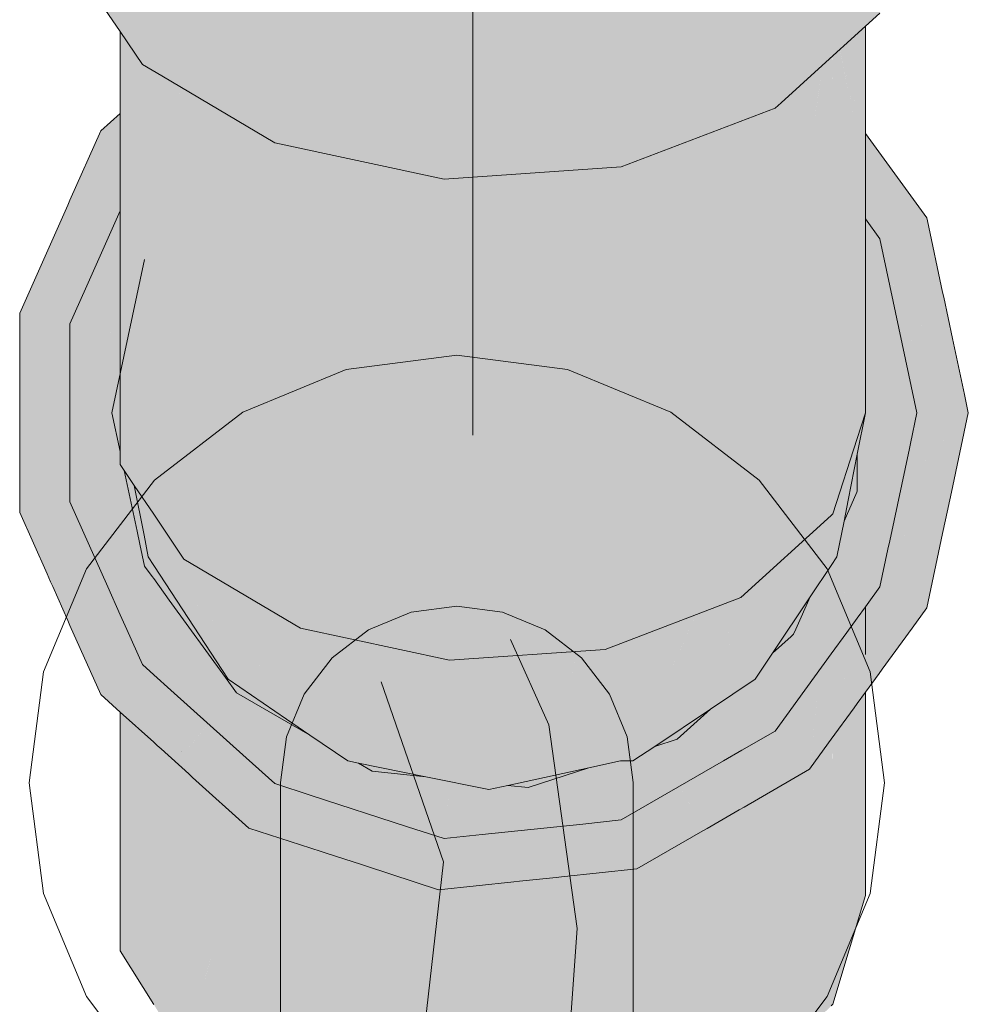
# Model space of a CAD drawing. Header units: millimetres. Extents: x 321 to 585, y -277 to 9.
# Tile 239 of 256: x 475.707 to 475.928, y -193.739 to -193.509. Entities that reach past the tile are written whole.
import ezdxf

# ---------------------------------------------------------------- set-up
doc = ezdxf.new("R2010")
doc.units = ezdxf.units.MM
doc.header["$MEASUREMENT"] = 0
for name, color, linetype, lineweight in [('IFC-Elemento terminal-Contorno', 253, 'Continuous', 5), ('Nível 1', 7, 'Continuous', 0), ('TQ-Condutos', 3, 'Continuous', 25), ('TQ-Conexões', 9, 'Continuous', 18)]:
    doc.layers.add(name, color=color, linetype=linetype, lineweight=lineweight)

msp = doc.modelspace()

# ---------------------------------------------------------------- hatches: boundary and pattern name
at = {"layer": 'TQ-Condutos', "linetype": 'Continuous'}
for points in [[(475.88641, -193.68722), (475.88622, -193.69137), (475.88941, -193.68698)], [(475.74724, -193.75398), (475.74855, -193.71826), (475.7443, -193.70873)]]:
    msp.add_hatch(color=73, dxfattribs=at).paths.add_polyline_path(points)
at = {"layer": 'TQ-Conexões', "linetype": 'Continuous'}
for points in [[(475.71851, -193.49471), (475.73025, -193.51211), (475.73543, -193.51979), (475.74, -193.5225), (475.76633, -193.53814), (475.80588, -193.54662), (475.80588, -193.4632), (475.80588, -193.45259), (475.80588, -193.45224), (475.80462, -193.45232), (475.79864, -193.45274), (475.80462, -193.45232), (475.79727, -193.45075), (475.79651, -193.45289), (475.78677, -193.4804), (475.79727, -193.45075), (475.80588, -193.45224), (475.80588, -193.54662), (475.84723, -193.54375), (475.84723, -193.44938), (475.83835, -193.44999), (475.84723, -193.44938), (475.84723, -193.45054), (475.84723, -193.54375), (475.87309, -193.44759), (475.85094, -193.44912), (475.87309, -193.44759), (475.87516, -193.43989), (475.84723, -193.42356), (475.80588, -193.42643), (475.84723, -193.42356), (475.87516, -193.43989), (475.86419, -193.48067), (475.86027, -193.49526), (475.88064, -193.52329), (475.86027, -193.49526), (475.84723, -193.54375), (475.88324, -193.53004), (475.88324, -193.52688), (475.88324, -193.53004), (475.88463, -193.52878), (475.88368, -193.52748), (475.88463, -193.52878), (475.89337, -193.52084), (475.90277, -193.4233), (475.90133, -193.42461), (475.88645, -193.51132), (475.90036, -193.43029), (475.90133, -193.42461), (475.89127, -193.43375), (475.88408, -193.43649), (475.8842, -193.44017), (475.88408, -193.43649), (475.88324, -193.43681), (475.88324, -193.44105), (475.88324, -193.50689), (475.88324, -193.43681), (475.88324, -193.41914), (475.88074, -193.41914), (475.85881, -193.41914), (475.84506, -193.41914), (475.80704, -193.41914), (475.77197, -193.41914), (475.76747, -193.41914), (475.76673, -193.41914), (475.77555, -193.44609), (475.76673, -193.41914), (475.76633, -193.41914), (475.76596, -193.41914), (475.74629, -193.41914), (475.75901, -193.44205), (475.76633, -193.44412), (475.76633, -193.4988), (475.75901, -193.44205), (475.73543, -193.42803), (475.73415, -193.42728), (475.73085, -193.42531), (475.73025, -193.42868)], [(475.9129, -193.41914), (475.90768, -193.41914), (475.90736, -193.41914), (475.90681, -193.41964), (475.90433, -193.42189), (475.90397, -193.42222), (475.90277, -193.4233), (475.89337, -193.52084), (475.90433, -193.51088), (475.90768, -193.50783), (475.91633, -193.48098), (475.91633, -193.41914), (475.91346, -193.41914)], [(475.90433, -193.60119), (475.90433, -193.55589), (475.90433, -193.54473), (475.90433, -193.53592), (475.90433, -193.51088), (475.90417, -193.51102), (475.90315, -193.51195), (475.90271, -193.51235), (475.90241, -193.53327), (475.90241, -193.53568), (475.90241, -193.53327), (475.90271, -193.51235), (475.90267, -193.51239), (475.90241, -193.51823), (475.90168, -193.53228), (475.90241, -193.53872), (475.90168, -193.53228), (475.90241, -193.51823), (475.90267, -193.51239), (475.90255, -193.5125), (475.90241, -193.51735), (475.90163, -193.53202), (475.90162, -193.53219), (475.90241, -193.53906), (475.90162, -193.53219), (475.90241, -193.55219), (475.90245, -193.55331), (475.90241, -193.55219), (475.90241, -193.55325), (475.90241, -193.57495), (475.90241, -193.55325), (475.90241, -193.55219), (475.90162, -193.53219), (475.90064, -193.55081), (475.90162, -193.53219), (475.90139, -193.53091), (475.89829, -193.51637), (475.89672, -193.51779), (475.89672, -193.52545), (475.89672, -193.5178), (475.89668, -193.51783), (475.89653, -193.51797), (475.89665, -193.52536), (475.89672, -193.54543), (475.89665, -193.52536), (475.89667, -193.54535), (475.89672, -193.62481), (475.90241, -193.60716)], [(475.73025, -193.61326), (475.73119, -193.61465), (475.73355, -193.61816), (475.73186, -193.60947), (475.73355, -193.61816), (475.73808, -193.62487), (475.74449, -193.52513), (475.74351, -193.52973), (475.74448, -193.52517), (475.7438, -193.52476), (475.74368, -193.52469), (475.74144, -193.5395), (475.73808, -193.56165), (475.73128, -193.60648), (475.74144, -193.5395), (475.74278, -193.53068), (475.74368, -193.52469), (475.74339, -193.52452), (475.74149, -193.52878), (475.74339, -193.52452), (475.7427, -193.52411), (475.74132, -193.52329), (475.74, -193.5225), (475.73956, -193.52592), (475.74, -193.5225), (475.73816, -193.52141), (475.73829, -193.52403), (475.73816, -193.52141), (475.73785, -193.52122), (475.73692, -193.52067), (475.73692, -193.522), (475.73692, -193.52067), (475.73642, -193.52038), (475.73543, -193.51979), (475.7363, -193.52108), (475.73543, -193.51979), (475.73375, -193.5173), (475.73323, -193.51848), (475.73375, -193.5173), (475.73025, -193.51211), (475.73025, -193.51671), (475.73025, -193.52517), (475.73025, -193.53127), (475.73025, -193.55403), (475.73043, -193.59132), (475.73025, -193.55403), (475.73025, -193.59214), (475.73048, -193.60235), (475.73025, -193.59214), (475.73039, -193.60188), (475.73025, -193.59214), (475.73025, -193.60119), (475.73025, -193.61024), (475.73025, -193.61326), (475.73052, -193.6115)], [(475.90162, -193.53219), (475.90234, -193.51269), (475.90195, -193.51304), (475.89874, -193.51596)], [(475.90234, -193.51269), (475.90162, -193.53219), (475.90241, -193.51735), (475.90241, -193.51263)], [(475.90241, -193.51735), (475.90255, -193.5125), (475.90241, -193.51263)], [(475.89659, -193.54524), (475.89665, -193.52536), (475.89652, -193.51797), (475.89633, -193.51815), (475.89436, -193.51993), (475.89633, -193.52491), (475.89436, -193.51993), (475.89428, -193.52001), (475.89337, -193.52084), (475.88939, -193.52445), (475.88624, -193.52731), (475.88463, -193.52878), (475.88324, -193.53004), (475.88504, -193.52935), (475.88609, -193.52896), (475.88689, -193.52865), (475.88987, -193.52752), (475.88689, -193.52865), (475.88609, -193.52896), (475.88504, -193.52935), (475.88324, -193.53004), (475.87853, -193.53183), (475.87774, -193.53213), (475.87845, -193.53439), (475.88593, -193.53058), (475.87845, -193.53439), (475.87774, -193.53213), (475.87521, -193.5331), (475.87521, -193.53733), (475.87521, -193.64436), (475.89154, -193.53829), (475.8934, -193.52617), (475.89408, -193.52181), (475.89633, -193.54489), (475.89408, -193.52181), (475.89452, -193.5424), (475.89408, -193.52181), (475.89154, -193.53829), (475.87521, -193.64436), (475.89633, -193.62516), (475.89672, -193.62481), (475.89667, -193.54535), (475.89665, -193.52536)], [(475.90139, -193.53091), (475.89874, -193.51596), (475.8983, -193.51636)], [(475.74449, -193.52513), (475.73808, -193.62487), (475.74514, -193.63533)], [(475.74514, -193.63533), (475.74474, -193.52532), (475.74449, -193.52517)], [(475.74514, -193.63533), (475.74496, -193.52545), (475.74474, -193.52532)], [(475.74514, -193.63533), (475.74514, -193.52555), (475.74496, -193.52545)], [(475.74514, -193.5336), (475.74514, -193.63533), (475.76997, -193.54031), (475.77031, -193.539), (475.76731, -193.53835), (475.76633, -193.53814), (475.74514, -193.52555)], [(475.72572, -193.53535), (475.73025, -193.53864), (475.73025, -193.53127)], [(475.87285, -193.53399), (475.84352, -193.65643), (475.87521, -193.64436), (475.87521, -193.5331)], [(475.87091, -193.54211), (475.87285, -193.53399), (475.84723, -193.54375), (475.84352, -193.54401), (475.84352, -193.54516), (475.84352, -193.65643)], [(475.7364, -193.66084), (475.73543, -193.65996), (475.73225, -193.65203), (475.7315, -193.65642), (475.73215, -193.6526), (475.73178, -193.65176), (475.73073, -193.65116), (475.7306, -193.65108), (475.73073, -193.65116), (475.73178, -193.65176), (475.73036, -193.64857), (475.73025, -193.64834), (475.73025, -193.64898), (475.73025, -193.65088), (475.73025, -193.64898), (475.73025, -193.64834), (475.72926, -193.6461), (475.72983, -193.65064), (475.73025, -193.6553), (475.72983, -193.65064), (475.72926, -193.6461), (475.72799, -193.64325), (475.7291, -193.65022), (475.72896, -193.65413), (475.73025, -193.66372), (475.72896, -193.65413), (475.7291, -193.65022), (475.72858, -193.64991), (475.7291, -193.65022), (475.72799, -193.64325), (475.72736, -193.64185), (475.72719, -193.64181), (475.72736, -193.64185), (475.72217, -193.63018), (475.72178, -193.63199), (475.72482, -193.6413), (475.72178, -193.63199), (475.72217, -193.63018), (475.71852, -193.62198), (475.71819, -193.61933), (475.71703, -193.61864), (475.71819, -193.61933), (475.7172, -193.61118), (475.71851, -193.60951), (475.71851, -193.60681), (475.71851, -193.60369), (475.7167, -193.6105), (475.71497, -193.61402), (475.71316, -193.61634), (475.71497, -193.61402), (475.7167, -193.6105), (475.71635, -193.61001), (475.7167, -193.6105), (475.71851, -193.60369), (475.71851, -193.59585), (475.71713, -193.5938), (475.71556, -193.60892), (475.71713, -193.5938), (475.71851, -193.59585), (475.71851, -193.58041), (475.71667, -193.59312), (475.71851, -193.58041), (475.72416, -193.58161), (475.73025, -193.56793), (475.73025, -193.53864), (475.72572, -193.53535), (475.72083, -193.56592), (475.71851, -193.55503), (475.72083, -193.56592), (475.72572, -193.53535), (475.71851, -193.55154), (475.71801, -193.55267), (475.70678, -193.57791), (475.70694, -193.57869), (475.70701, -193.57879), (475.70694, -193.57869), (475.71457, -193.60756), (475.70694, -193.57869), (475.71245, -193.60465), (475.71396, -193.61175), (475.71245, -193.60465), (475.71092, -193.59744), (475.70952, -193.6006), (475.71092, -193.59744), (475.70694, -193.57869), (475.70678, -193.57791), (475.70678, -193.57845), (475.70678, -193.59561), (475.70818, -193.59876), (475.70926, -193.60118), (475.70818, -193.59876), (475.70678, -193.59561), (475.70678, -193.59683), (475.70678, -193.60675), (475.71182, -193.61554), (475.70678, -193.60675), (475.70678, -193.61255), (475.70678, -193.62447), (475.72159, -193.63289), (475.70678, -193.62447), (475.71316, -193.6388), (475.71792, -193.63982), (475.71932, -193.64012), (475.72002, -193.64027), (475.72391, -193.6411), (475.72457, -193.64125), (475.72391, -193.6411), (475.72002, -193.64027), (475.71932, -193.64012), (475.71792, -193.63982), (475.7199, -193.64084), (475.72596, -193.6484), (475.72285, -193.6466), (475.72711, -193.65247), (475.72742, -193.64924), (475.72711, -193.65247), (475.72285, -193.6466), (475.72596, -193.6484), (475.7199, -193.64084), (475.71792, -193.63982), (475.71962, -193.64216), (475.71913, -193.64446), (475.71909, -193.64466), (475.71899, -193.64515), (475.71909, -193.64466), (475.71913, -193.64446), (475.71962, -193.64216), (475.71851, -193.64064), (475.71851, -193.6441), (475.71851, -193.64473), (475.71851, -193.6441), (475.71657, -193.64298), (475.71851, -193.6441), (475.71851, -193.64064), (475.71792, -193.63982), (475.71316, -193.6388), (475.71398, -193.64064), (475.71448, -193.64177), (475.71802, -193.64972), (475.71851, -193.64738), (475.71802, -193.64972), (475.71851, -193.65083), (475.72572, -193.66701), (475.73025, -193.67109)], [(475.90768, -193.56051), (475.91865, -193.55563), (475.90433, -193.53592), (475.90433, -193.54786), (475.90433, -193.55181), (475.90433, -193.55589)], [(475.77031, -193.539), (475.74514, -193.63533), (475.77233, -193.65148), (475.77233, -193.53943)], [(475.80478, -193.54639), (475.77233, -193.53943), (475.77233, -193.65148), (475.80713, -193.65895)], [(475.84117, -193.54417), (475.80713, -193.54653), (475.80713, -193.65895), (475.84352, -193.65643), (475.84352, -193.54401)], [(475.80478, -193.5467), (475.80713, -193.65895), (475.80713, -193.54689), (475.80713, -193.54653), (475.80588, -193.54662), (475.80478, -193.54639)], [(475.74847, -193.65423), (475.74669, -193.65178), (475.74269, -193.65469), (475.7401, -193.65657), (475.74087, -193.66017), (475.74403, -193.65561), (475.74449, -193.65592), (475.74403, -193.65561), (475.74243, -193.65791), (475.74319, -193.65835), (475.74546, -193.65658), (475.74319, -193.65835), (475.74243, -193.65791), (475.74087, -193.66017), (475.7401, -193.65657), (475.73845, -193.64422), (475.73808, -193.64141), (475.73808, -193.64414), (475.73808, -193.64141), (475.73861, -193.64426), (475.73856, -193.64389), (475.73863, -193.64426), (475.73976, -193.65006), (475.73856, -193.64389), (475.7401, -193.65657), (475.74091, -193.65598), (475.73947, -193.64444), (475.73881, -193.6443), (475.73947, -193.64444), (475.74091, -193.65598), (475.74669, -193.65178), (475.73964, -193.64448), (475.74669, -193.65178), (475.74171, -193.64492), (475.73932, -193.64164), (475.73808, -193.63992), (475.73768, -193.63938), (475.7368, -193.63816), (475.73666, -193.64038), (475.73699, -193.64391), (475.73743, -193.644), (475.73808, -193.64706), (475.73765, -193.64405), (475.73808, -193.64706), (475.73793, -193.64411), (475.73808, -193.64706), (475.73808, -193.65804), (475.73808, -193.6554), (475.73808, -193.64706), (475.73743, -193.644), (475.73699, -193.64391), (475.73666, -193.64038), (475.73694, -193.6439), (475.73786, -193.65527), (475.73694, -193.6439), (475.73666, -193.64038), (475.73645, -193.64379), (475.73666, -193.64038), (475.7368, -193.63816), (475.73594, -193.63697), (475.73485, -193.63187), (475.7347, -193.63163), (475.73479, -193.6354), (475.73523, -193.64353), (475.7358, -193.65408), (475.73523, -193.64353), (475.73479, -193.6354), (475.735, -193.64348), (475.73479, -193.6354), (475.7347, -193.63163), (475.73468, -193.63107), (475.73421, -193.62884), (475.73404, -193.62874), (475.73458, -193.63146), (475.73404, -193.62874), (475.73421, -193.62884), (475.73213, -193.61908), (475.7332, -193.62824), (475.73213, -193.61908), (475.73163, -193.62694), (475.73177, -193.62739), (475.73202, -193.62754), (475.73177, -193.62739), (475.73336, -193.62959), (475.73389, -193.63416), (475.73444, -193.64336), (475.73454, -193.64338), (475.73444, -193.64336), (475.73527, -193.65378), (475.73444, -193.64336), (475.73389, -193.63416), (475.73336, -193.62959), (475.73177, -193.62739), (475.73163, -193.62694), (475.7316, -193.62729), (475.73163, -193.62694), (475.73213, -193.61908), (475.73126, -193.61498), (475.73119, -193.61465), (475.73025, -193.61326), (475.73025, -193.61024), (475.72863, -193.60262), (475.72621, -193.60726), (475.72715, -193.60866), (475.72956, -193.61223), (475.72715, -193.60866), (475.72621, -193.60726), (475.72417, -193.62077), (475.73025, -193.61948), (475.73089, -193.62581), (475.73025, -193.61948), (475.72718, -193.62013), (475.73025, -193.62483), (475.731, -193.62694), (475.73025, -193.62483), (475.72718, -193.62013), (475.72417, -193.62077), (475.72912, -193.62582), (475.73025, -193.62649), (475.73061, -193.62671), (475.73025, -193.62649), (475.72912, -193.62582), (475.72417, -193.62077), (475.72621, -193.60726), (475.72761, -193.60458), (475.72863, -193.60262), (475.72833, -193.60119), (475.72901, -193.59796), (475.72933, -193.59647), (475.73025, -193.59214), (475.73025, -193.58289), (475.7292, -193.59576), (475.73025, -193.58289), (475.72809, -193.59008), (475.73025, -193.58289), (475.72654, -193.5821), (475.72685, -193.59423), (475.72582, -193.60669), (475.72685, -193.59423), (475.72654, -193.5821), (475.72416, -193.58159), (475.72394, -193.6039), (475.72431, -193.60444), (475.72394, -193.6039), (475.72125, -193.61675), (475.72394, -193.6039), (475.72416, -193.58159), (475.73025, -193.58289), (475.73025, -193.56791), (475.73025, -193.56041), (475.73025, -193.55403), (475.72216, -193.57219), (475.71851, -193.58039), (475.72154, -193.60034), (475.72202, -193.60106), (475.72154, -193.60034), (475.72042, -193.61562), (475.72154, -193.60034), (475.71851, -193.58039), (475.71851, -193.59585), (475.71902, -193.5966), (475.71851, -193.59585), (475.71957, -193.61444), (475.71914, -193.61989), (475.71949, -193.6201), (475.71914, -193.61989), (475.71957, -193.61444), (475.71851, -193.59585), (475.71851, -193.61299), (475.71851, -193.61952), (475.71851, -193.62197), (475.71883, -193.61971), (475.71851, -193.62197), (475.72156, -193.62133), (475.7247, -193.6232), (475.72686, -193.62448), (475.7247, -193.6232), (475.73025, -193.62915), (475.7247, -193.6232), (475.72156, -193.62133), (475.72889, -193.64217), (475.73025, -193.64247), (475.72889, -193.64217), (475.72156, -193.62133), (475.71851, -193.62197), (475.72822, -193.64203), (475.71851, -193.62197), (475.72736, -193.64185), (475.73025, -193.64834), (475.73062, -193.64255), (475.73138, -193.63071), (475.73062, -193.64255), (475.73168, -193.64277), (475.73062, -193.64255), (475.73025, -193.64834), (475.73505, -193.65365), (475.73025, -193.64834), (475.73178, -193.65176), (475.73543, -193.65996), (475.73808, -193.66235), (475.7421, -193.66597), (475.74551, -193.65969), (475.7421, -193.66597), (475.75966, -193.68178), (475.76633, -193.68779), (475.76237, -193.68207), (475.76633, -193.68779), (475.76349, -193.68219), (475.74779, -193.66101), (475.74672, -193.65745), (475.74779, -193.66101), (475.76349, -193.68219), (475.75479, -193.66505), (475.76633, -193.68779), (475.7687, -193.68368), (475.76363, -193.67592), (475.7687, -193.68368), (475.76922, -193.68279), (475.75829, -193.66775), (475.76922, -193.68279), (475.77329, -193.67574), (475.75758, -193.66666), (475.75744, -193.66658), (475.75317, -193.66185), (475.74961, -193.65942), (475.74806, -193.65836), (475.74961, -193.65942), (475.75317, -193.66185), (475.75744, -193.66658), (475.75483, -193.66299), (475.75122, -193.65801)], [(475.89742, -193.6359), (475.89777, -193.63577), (475.90241, -193.634), (475.90241, -193.62599), (475.90241, -193.62772), (475.90397, -193.62538), (475.90433, -193.63327), (475.90508, -193.63298), (475.90543, -193.63679), (475.90513, -193.63296), (475.90433, -193.62484), (475.90513, -193.63296), (475.90679, -193.63233), (475.90449, -193.6246), (475.90679, -193.63233), (475.90987, -193.63115), (475.90997, -193.63112), (475.91312, -193.61168), (475.90433, -193.62256), (475.91312, -193.61168), (475.90997, -193.63112), (475.91456, -193.60952), (475.91481, -193.60837), (475.91387, -193.60922), (475.90969, -193.61302), (475.90433, -193.61789), (475.90969, -193.61302), (475.91387, -193.60922), (475.91481, -193.60837), (475.91633, -193.60119), (475.91447, -193.59241), (475.91056, -193.60119), (475.90433, -193.61517), (475.90365, -193.61851), (475.90433, -193.61517), (475.91056, -193.60119), (475.91447, -193.59241), (475.90768, -193.56051), (475.90433, -193.55589), (475.90433, -193.562), (475.90433, -193.57253), (475.90433, -193.60119), (475.90241, -193.60976), (475.90241, -193.61949), (475.90232, -193.61972), (475.90241, -193.61964), (475.90232, -193.61972), (475.90241, -193.62464), (475.90232, -193.61972), (475.89892, -193.6284), (475.89785, -193.63376), (475.89775, -193.63428), (475.89668, -193.63618), (475.89633, -193.6368), (475.89717, -193.63718), (475.90241, -193.63951), (475.89633, -193.6368), (475.89009, -193.64715), (475.88752, -193.65291), (475.88731, -193.65339), (475.88745, -193.65338), (475.88731, -193.65339), (475.88752, -193.65291), (475.88708, -193.65341), (475.88752, -193.65291), (475.88696, -193.65342), (475.88263, -193.65732), (475.87936, -193.66221), (475.87855, -193.66342), (475.88466, -193.65934), (475.87855, -193.66342), (475.87524, -193.66563), (475.87672, -193.66617), (475.88094, -193.66769), (475.88676, -193.65793), (475.88956, -193.65324), (475.88676, -193.65793), (475.88094, -193.66769), (475.88535, -193.66927), (475.88989, -193.65584), (475.89109, -193.65504), (475.8908, -193.65315), (475.89109, -193.65504), (475.89147, -193.65311), (475.89236, -193.64856), (475.89109, -193.65504), (475.89429, -193.6529), (475.89109, -193.65504), (475.88989, -193.65584), (475.88535, -193.66927), (475.87672, -193.66617), (475.87646, -193.66655), (475.87672, -193.66617), (475.87524, -193.66563), (475.87468, -193.666), (475.87591, -193.66737), (475.87938, -193.67121), (475.88324, -193.67551), (475.88852, -193.66824), (475.89633, -193.65749), (475.89633, -193.65154), (475.89633, -193.65277), (475.89633, -193.65749), (475.89817, -193.65264), (475.89633, -193.65749), (475.89994, -193.65252), (475.89861, -193.65261), (475.89994, -193.65252), (475.90037, -193.64884), (475.89935, -193.64951), (475.90037, -193.64884), (475.90241, -193.64147), (475.89633, -193.64498), (475.90433, -193.64036), (475.90241, -193.64147), (475.90037, -193.64884), (475.90241, -193.64448), (475.90037, -193.64884), (475.90241, -193.64748), (475.90283, -193.64719), (475.90433, -193.64619), (475.90283, -193.64719), (475.90241, -193.64748), (475.90037, -193.64884), (475.89994, -193.65252), (475.90241, -193.64912), (475.90433, -193.64647), (475.90473, -193.64592), (475.90768, -193.64186), (475.90955, -193.63307), (475.90997, -193.63112), (475.90987, -193.63115), (475.90679, -193.63233), (475.90513, -193.63296), (475.90543, -193.63679), (475.90508, -193.63298), (475.90433, -193.63327), (475.90433, -193.63777), (475.89722, -193.63691), (475.90241, -193.63754), (475.90433, -193.63777), (475.90433, -193.63327), (475.90397, -193.62538), (475.9042, -193.63332), (475.90397, -193.62538), (475.90288, -193.63382), (475.90397, -193.62538), (475.90241, -193.62772), (475.90241, -193.634), (475.89777, -193.63577)], [(475.91865, -193.55563), (475.91288, -193.55819), (475.90768, -193.56051), (475.91141, -193.56563), (475.90768, -193.56051), (475.90433, -193.58486), (475.9098, -193.57368), (475.9128, -193.56755), (475.91028, -193.57271), (475.91084, -193.57535), (475.91149, -193.57841), (475.91156, -193.57875), (475.91333, -193.58708), (475.91422, -193.5705), (475.91427, -193.56957), (475.91422, -193.5705), (475.91444, -193.56981), (475.91869, -193.5566), (475.91444, -193.56981), (475.91422, -193.5705), (475.91333, -193.58708), (475.91972, -193.57707), (475.90433, -193.60119), (475.91056, -193.60119), (475.91899, -193.58225), (475.9207, -193.57842), (475.91899, -193.58225), (475.91056, -193.60119), (475.91633, -193.60119), (475.9227, -193.60119), (475.92704, -193.59725), (475.92107, -193.57892), (475.92161, -193.57637), (475.92107, -193.57892), (475.92704, -193.59725), (475.9227, -193.60119), (475.92013, -193.60119), (475.91633, -193.60119), (475.91481, -193.60837), (475.91615, -193.60715), (475.91481, -193.60837), (475.91456, -193.60952), (475.91261, -193.61869), (475.92833, -193.60119), (475.92742, -193.5969), (475.92464, -193.58384), (475.92259, -193.57418), (475.92233, -193.57297), (475.91879, -193.55631)], [(475.72833, -193.60119), (475.73025, -193.61024), (475.73025, -193.60119), (475.73594, -193.56539), (475.72933, -193.59647)], [(475.87855, -193.66342), (475.88263, -193.65732), (475.89142, -193.64416), (475.89348, -193.63954), (475.89142, -193.64416), (475.89633, -193.63681), (475.89763, -193.63486), (475.89633, -193.63486), (475.89362, -193.63922), (475.89633, -193.63486), (475.89763, -193.63486), (475.8993, -193.62646), (475.89893, -193.6228), (475.8978, -193.62383), (475.89893, -193.6228), (475.8993, -193.62646), (475.89986, -193.62196), (475.90122, -193.61084), (475.89855, -193.61912), (475.89731, -193.62298), (475.89734, -193.62424), (475.89751, -193.63048), (475.89734, -193.62424), (475.89731, -193.62298), (475.89672, -193.62481), (475.89645, -193.62506), (475.89644, -193.62569), (475.89643, -193.62507), (475.89635, -193.62515), (475.89635, -193.62597), (475.89635, -193.63309), (475.89635, -193.62597), (475.89633, -193.62516), (475.89633, -193.60334), (475.89633, -193.60119), (475.89158, -193.62948), (475.89633, -193.62602), (475.89158, -193.62948), (475.89633, -193.60119), (475.87521, -193.60119), (475.87073, -193.63486), (475.87521, -193.64436), (475.88566, -193.63486), (475.88915, -193.63169), (475.88566, -193.63486), (475.87521, -193.64436), (475.87166, -193.64571), (475.87181, -193.64745), (475.87803, -193.64328), (475.87181, -193.64745), (475.87318, -193.66342), (475.88772, -193.63959), (475.8906, -193.63486), (475.89151, -193.62954), (475.8906, -193.63486), (475.89379, -193.6339), (475.89633, -193.63313), (475.89379, -193.6339), (475.8906, -193.63486), (475.89348, -193.63486), (475.89556, -193.63486), (475.8906, -193.63486), (475.882, -193.65789), (475.8906, -193.63486), (475.87318, -193.66342), (475.88021, -193.6595), (475.87318, -193.66342), (475.87166, -193.64571), (475.87073, -193.63486), (475.84145, -193.63486), (475.8647, -193.64836), (475.85797, -193.66342), (475.86165, -193.65517), (475.85352, -193.65573), (475.86165, -193.65517), (475.8647, -193.64836), (475.85205, -193.65318), (475.84352, -193.65643), (475.83691, -193.65688), (475.83645, -193.65912), (475.83556, -193.66342), (475.83691, -193.65688), (475.8297, -193.65738), (475.8095, -193.65878), (475.80982, -193.66342), (475.80356, -193.65818), (475.78192, -193.65354), (475.78522, -193.66342), (475.76661, -193.64809), (475.77486, -193.65203), (475.77233, -193.65148), (475.76661, -193.64809), (475.77017, -193.65102), (475.78522, -193.66342), (475.78344, -193.65808), (475.78192, -193.65354), (475.77568, -193.63486), (475.74514, -193.60119), (475.75056, -193.63486), (475.75349, -193.6403), (475.75056, -193.63486), (475.74514, -193.60119), (475.73808, -193.61417), (475.74482, -193.63486), (475.74524, -193.63539), (475.75265, -193.6398), (475.74524, -193.63539), (475.74514, -193.63533), (475.74482, -193.63486), (475.74446, -193.63493), (475.73808, -193.63611), (475.76036, -193.65791), (475.74518, -193.6354), (475.76036, -193.65791), (475.76599, -193.66342), (475.73808, -193.63611), (475.74446, -193.63493), (475.74482, -193.63486), (475.74435, -193.63486), (475.74482, -193.63486), (475.73808, -193.62487), (475.73748, -193.62397), (475.73808, -193.63114), (475.73748, -193.62397), (475.73787, -193.63101), (475.73808, -193.63486), (475.73787, -193.63101), (475.73748, -193.62397), (475.73707, -193.63054), (475.73748, -193.62397), (475.73355, -193.61816), (475.73582, -193.6298), (475.73681, -193.63486), (475.73808, -193.63681), (475.75546, -193.66342), (475.77454, -193.67646), (475.78339, -193.6825), (475.78501, -193.6825), (475.78339, -193.6825), (475.78589, -193.68301), (475.78909, -193.6825), (475.8114, -193.68723), (475.79949, -193.6825), (475.8114, -193.68723), (475.81553, -193.68766), (475.81281, -193.6825), (475.81553, -193.68766), (475.81825, -193.68795), (475.82674, -193.6825), (475.81825, -193.68795), (475.81553, -193.68766), (475.8114, -193.68723), (475.78909, -193.6825), (475.78589, -193.68301), (475.80607, -193.68667), (475.78589, -193.68301), (475.80161, -193.6862), (475.81633, -193.68918), (475.81991, -193.68812), (475.83886, -193.6825), (475.81991, -193.68812), (475.81633, -193.68918), (475.82079, -193.68821), (475.84464, -193.6825), (475.84765, -193.68152), (475.84464, -193.6825), (475.82079, -193.68821), (475.8397, -193.68411), (475.84709, -193.6825), (475.85, -193.6825), (475.84905, -193.68107), (475.84964, -193.68195), (475.85, -193.6825), (475.85105, -193.68164), (475.8535, -193.67962), (475.85, -193.6825), (475.85422, -193.67939), (475.85, -193.6825), (475.85508, -193.67911), (475.87586, -193.66342), (475.85508, -193.67911), (475.8681, -193.67041)], [(475.90433, -193.60119), (475.90241, -193.60119), (475.90241, -193.61086)], [(475.91305, -193.62992), (475.9139, -193.62962), (475.91303, -193.62995), (475.90768, -193.64186), (475.91865, -193.64674), (475.92233, -193.62941), (475.91946, -193.6275), (475.91448, -193.6294), (475.91946, -193.6275), (475.91433, -193.62876), (475.91946, -193.6275), (475.92233, -193.62941), (475.92174, -193.62663), (475.92106, -193.62689), (475.92174, -193.62663), (475.91961, -193.62401), (475.92174, -193.62663), (475.92233, -193.62941), (475.92302, -193.62615), (475.92093, -193.62282), (475.92302, -193.62615), (475.92439, -193.6197), (475.91987, -193.61785), (475.92439, -193.6197), (475.92833, -193.60119), (475.91863, -193.61199), (475.91261, -193.61869), (475.90995, -193.63119), (475.91942, -193.61573), (475.91, -193.6311), (475.90995, -193.63119), (475.91219, -193.63027), (475.90995, -193.63119), (475.90955, -193.63307), (475.913, -193.62996)], [(475.72346, -193.6032), (475.7172, -193.61118), (475.71819, -193.61933), (475.71852, -193.62198), (475.71928, -193.61997), (475.72075, -193.61607)], [(475.8993, -193.62646), (475.9023, -193.61974), (475.90241, -193.61949), (475.90241, -193.61086), (475.90076, -193.61914), (475.90027, -193.62158), (475.90241, -193.61086), (475.90241, -193.60716), (475.90122, -193.61084), (475.89986, -193.62196)], [(475.735, -193.62931), (475.73612, -193.63382), (475.73496, -193.62929), (475.73119, -193.61465), (475.73421, -193.62884), (475.73485, -193.63187), (475.73594, -193.63697), (475.73768, -193.63938), (475.73711, -193.63645), (475.73768, -193.63938), (475.73808, -193.63992), (475.74171, -193.64492), (475.74214, -193.64501), (475.74171, -193.64492), (475.75483, -193.66299), (475.75744, -193.66658), (475.75758, -193.66665), (475.75749, -193.66653), (475.75546, -193.66342), (475.74931, -193.654), (475.74365, -193.64534), (475.73961, -193.63916), (475.73808, -193.63681), (475.73768, -193.6362), (475.73681, -193.63486), (475.73624, -193.63195), (475.73579, -193.62978), (475.73537, -193.62953), (475.73579, -193.62978), (475.73331, -193.61779), (475.73145, -193.61503), (475.73119, -193.61465), (475.73496, -193.62929), (475.73612, -193.63382)], [(475.73582, -193.6298), (475.73355, -193.61816), (475.73331, -193.61779)], [(475.73511, -193.62938), (475.73679, -193.6348), (475.73582, -193.6298), (475.73547, -193.628), (475.73367, -193.61875), (475.73451, -193.62902)], [(475.8993, -193.62646), (475.89862, -193.62988), (475.90241, -193.61949)], [(475.9023, -193.61974), (475.8993, -193.62646), (475.89878, -193.6291)], [(475.9023, -193.61974), (475.8993, -193.62646), (475.89892, -193.6284)], [(475.90768, -193.64186), (475.91305, -193.62992), (475.90955, -193.63307)], [(475.73468, -193.63107), (475.7347, -193.63163), (475.73485, -193.63187)], [(475.89009, -193.64715), (475.8963, -193.63686), (475.89142, -193.64416)], [(475.73845, -193.64422), (475.7401, -193.65657), (475.73861, -193.64426), (475.73808, -193.64141)], [(475.90308, -193.66351), (475.90433, -193.65763), (475.90433, -193.65222), (475.90316, -193.6523), (475.90433, -193.65222), (475.90433, -193.64647), (475.90246, -193.64905), (475.90241, -193.65017), (475.90244, -193.65235), (475.90241, -193.6624), (475.90241, -193.66373), (475.90241, -193.6624), (475.90241, -193.65235), (475.90241, -193.65017), (475.90246, -193.64905), (475.90241, -193.64929), (475.90222, -193.65236), (475.90229, -193.65236), (475.90241, -193.64977), (475.90231, -193.65236), (475.90179, -193.66393), (475.90241, -193.66404), (475.90179, -193.66393), (475.90229, -193.65236), (475.90222, -193.65236), (475.9014, -193.66406), (475.9022, -193.65236), (475.90241, -193.64929), (475.90246, -193.64905), (475.90241, -193.64912), (475.90174, -193.6524), (475.89906, -193.66482), (475.89828, -193.66507), (475.89633, -193.66571), (475.89867, -193.6666), (475.90133, -193.66507), (475.89867, -193.6666), (475.89633, -193.66571), (475.89828, -193.66507), (475.89906, -193.66482), (475.90171, -193.6524), (475.90241, -193.64912), (475.89994, -193.65252), (475.89633, -193.65749), (475.89376, -193.66103), (475.89458, -193.66627), (475.89559, -193.66595), (475.89458, -193.66627), (475.89633, -193.66795), (475.89458, -193.66627), (475.89376, -193.66103), (475.89315, -193.66674), (475.89497, -193.66874), (475.89315, -193.66674), (475.89281, -193.66999), (475.89148, -193.6825), (475.89127, -193.68441), (475.89266, -193.6825), (475.89633, -193.67745), (475.90168, -193.67009), (475.90241, -193.66445), (475.90168, -193.67009), (475.90241, -193.66668), (475.90295, -193.66414), (475.90241, -193.66668), (475.90168, -193.67009), (475.90241, -193.66909), (475.90433, -193.66644), (475.9075, -193.66208), (475.90821, -193.6611), (475.90525, -193.66281), (475.90433, -193.66334), (475.90525, -193.66281), (475.90433, -193.66311), (475.90525, -193.66281), (475.90821, -193.6611), (475.91521, -193.65146), (475.91865, -193.64674), (475.91216, -193.65167), (475.91865, -193.64674), (475.90956, -193.64269), (475.90768, -193.64186), (475.90717, -193.64429), (475.90768, -193.64186), (475.90433, -193.64037), (475.90433, -193.64619), (475.9055, -193.65214), (475.90433, -193.64619), (475.90433, -193.65222), (475.90433, -193.65763)], [(475.88263, -193.65732), (475.88696, -193.65342), (475.88752, -193.65291), (475.88805, -193.65174), (475.89142, -193.64416), (475.88962, -193.64686), (475.88872, -193.64821), (475.88621, -193.65196), (475.88515, -193.65354)], [(475.90433, -193.64647), (475.90163, -193.65019), (475.89897, -193.65386), (475.90044, -193.6718), (475.90433, -193.65763)], [(475.80468, -193.65912), (475.80982, -193.66342), (475.80955, -193.65946), (475.8095, -193.65878), (475.80869, -193.65884), (475.80713, -193.65895), (475.80356, -193.65818)], [(475.73656, -193.66251), (475.73808, -193.66592), (475.73808, -193.66235), (475.7364, -193.66084), (475.73607, -193.66139), (475.73025, -193.67109), (475.73808, -193.67814), (475.74187, -193.67442), (475.73808, -193.67814), (475.73889, -193.67888), (475.7398, -193.67969), (475.74625, -193.68551), (475.74575, -193.68315), (475.74029, -193.67974), (475.74218, -193.67994), (475.74355, -193.68009), (475.74387, -193.68012), (475.74355, -193.68009), (475.74218, -193.67994), (475.7445, -193.68034), (475.74443, -193.68018), (475.74448, -193.68019), (475.74462, -193.6802), (475.74448, -193.68019), (475.7445, -193.68034), (475.74218, -193.67994), (475.74029, -193.67974), (475.74575, -193.68315), (475.74469, -193.68076), (475.74575, -193.68315), (475.74529, -193.68095), (475.74575, -193.68315), (475.74625, -193.68551), (475.74717, -193.68633), (475.76033, -193.69818), (475.76633, -193.68779), (475.74521, -193.68058), (475.74545, -193.68029), (475.74514, -193.68026), (475.74545, -193.68029), (475.75724, -193.6663), (475.74503, -193.67975), (475.75714, -193.66641), (475.75325, -193.66416), (475.75265, -193.66381), (475.74355, -193.67277), (475.74646, -193.6699), (475.7421, -193.66597), (475.73808, -193.66235), (475.73808, -193.66592)], [(475.89095, -193.6825), (475.89148, -193.6825), (475.89315, -193.66674), (475.89376, -193.66103), (475.88852, -193.66824), (475.88325, -193.6755), (475.87694, -193.67668), (475.85697, -193.68043), (475.85843, -193.6825), (475.87294, -193.6825), (475.87434, -193.6825), (475.87294, -193.6825), (475.87284, -193.68588), (475.87623, -193.6825), (475.87284, -193.68588), (475.87294, -193.6825), (475.85843, -193.6825), (475.85803, -193.6825), (475.86575, -193.69294), (475.86952, -193.69334), (475.87786, -193.6825), (475.86952, -193.69334), (475.86575, -193.69294), (475.85803, -193.6825), (475.86326, -193.69268), (475.86419, -193.6945), (475.86932, -193.69377), (475.87023, -193.69341), (475.87816, -193.6825), (475.87023, -193.69341), (475.86932, -193.69377), (475.86419, -193.6945), (475.85803, -193.6825), (475.85467, -193.6825), (475.84545, -193.69081), (475.84723, -193.69629), (475.85094, -193.70772), (475.86629, -193.69885), (475.86924, -193.69397), (475.86988, -193.6939), (475.86924, -193.69397), (475.8683, -193.69608), (475.86924, -193.69397), (475.86629, -193.69885), (475.86754, -193.69778), (475.87238, -193.69364), (475.87905, -193.6825), (475.87238, -193.69364), (475.86754, -193.69778), (475.86629, -193.69885), (475.86733, -193.69825), (475.87485, -193.6939), (475.87595, -193.69326), (475.88037, -193.6825), (475.88955, -193.6825), (475.88037, -193.6825), (475.87595, -193.69326), (475.89127, -193.68441), (475.89148, -193.6825)], [(475.75845, -193.66546), (475.75546, -193.66342), (475.75749, -193.66653), (475.75758, -193.66665), (475.76966, -193.67312)], [(475.75758, -193.66677), (475.75715, -193.66641), (475.74546, -193.68029), (475.74521, -193.68058), (475.76633, -193.68779), (475.76402, -193.68224)], [(475.75744, -193.66658), (475.77454, -193.67646), (475.76966, -193.67312)], [(475.85255, -193.6825), (475.85119, -193.6825), (475.85, -193.6825), (475.84709, -193.6825), (475.84304, -193.68338), (475.84404, -193.68648), (475.84545, -193.69081), (475.84723, -193.69629), (475.87112, -193.6825), (475.8695, -193.6825), (475.87112, -193.6825), (475.87546, -193.68), (475.87619, -193.67836), (475.86597, -193.6825), (475.87619, -193.67836), (475.87546, -193.68), (475.88324, -193.67551), (475.87724, -193.676), (475.86329, -193.6825), (475.85467, -193.6825), (475.86329, -193.6825), (475.87724, -193.676), (475.87687, -193.67604), (475.85708, -193.68033), (475.87687, -193.67604), (475.88324, -193.67551), (475.8826, -193.67479), (475.87938, -193.67121), (475.87468, -193.666), (475.8681, -193.67041), (475.86033, -193.6774), (475.85508, -193.67911), (475.8538, -193.68104), (475.85508, -193.67911), (475.8514, -193.68156), (475.85, -193.6825), (475.85119, -193.6825)], [(475.90013, -193.67736), (475.90044, -193.6718), (475.89672, -193.67691), (475.89672, -193.6934), (475.89672, -193.68127), (475.89672, -193.67691), (475.89655, -193.67715), (475.89656, -193.68136), (475.89659, -193.694), (475.89653, -193.68138), (475.89657, -193.6941), (475.89672, -193.73932), (475.90433, -193.71391), (475.90433, -193.66644), (475.90168, -193.67009), (475.90071, -193.67467), (475.90168, -193.67009), (475.90044, -193.6718)], [(475.74514, -193.68176), (475.74717, -193.68633), (475.74514, -193.6687)], [(475.7363, -193.69076), (475.73808, -193.68009), (475.73836, -193.6784), (475.73808, -193.67814), (475.73432, -193.67476), (475.73025, -193.67109), (475.73355, -193.6846), (475.73025, -193.67109), (475.73025, -193.67719), (475.73025, -193.72689), (475.73808, -193.73938), (475.74076, -193.70079), (475.73808, -193.73938), (475.74514, -193.75063), (475.75209, -193.72623), (475.74514, -193.7106), (475.74317, -193.70619), (475.74514, -193.7106), (475.75209, -193.72623), (475.75711, -193.70865), (475.76014, -193.69801), (475.74717, -193.68633), (475.74514, -193.6845), (475.74209, -193.68175), (475.73836, -193.6784), (475.73828, -193.69522), (475.73808, -193.69476), (475.73828, -193.69522), (475.73836, -193.6784), (475.73808, -193.68009)], [(475.86033, -193.6774), (475.8681, -193.67041), (475.85958, -193.6761), (475.85508, -193.67911)], [(475.78732, -193.68519), (475.78609, -193.68456), (475.80588, -193.70064), (475.80615, -193.69805), (475.80648, -193.6949), (475.80728, -193.68734), (475.80161, -193.6862), (475.78913, -193.68488), (475.78589, -193.68301), (475.7836, -193.68254), (475.78339, -193.6825), (475.7844, -193.68319), (475.78646, -193.6846), (475.7844, -193.68319), (475.78339, -193.6825), (475.77976, -193.68002), (475.77454, -193.67646), (475.77329, -193.67574), (475.77902, -193.68162), (475.77329, -193.67574), (475.77085, -193.67996), (475.76922, -193.68279), (475.76633, -193.68779), (475.77487, -193.69057), (475.77381, -193.68056), (475.77649, -193.6811), (475.77381, -193.68056), (475.7741, -193.6833), (475.77487, -193.69057), (475.77805, -193.68372), (475.77487, -193.69057), (475.79734, -193.69787), (475.79993, -193.69703), (475.79734, -193.69787), (475.80588, -193.70064), (475.801, -193.69668), (475.78609, -193.68456)], [(475.89633, -193.7397), (475.89672, -193.73932), (475.89657, -193.6941), (475.89653, -193.68138), (475.89649, -193.69451), (475.89653, -193.68138), (475.89655, -193.67715), (475.89633, -193.67745), (475.89633, -193.68149), (475.89633, -193.69524), (475.89633, -193.68149), (475.89633, -193.67745), (475.89127, -193.68441), (475.89349, -193.70862), (475.89127, -193.68441), (475.88703, -193.68687), (475.88633, -193.69122), (475.89168, -193.71714), (475.88633, -193.69122), (475.887, -193.68688), (475.88683, -193.68698), (475.88521, -193.68791), (475.87521, -193.69369), (475.88611, -193.69152), (475.87521, -193.69369), (475.86629, -193.69885), (475.86161, -193.70155), (475.86376, -193.70233), (475.86161, -193.70155), (475.86017, -193.70727), (475.87521, -193.70652), (475.86017, -193.70727), (475.86031, -193.70673), (475.86161, -193.70155), (475.85094, -193.70772), (475.849, -193.70792), (475.84352, -193.70849), (475.8491, -193.70878), (475.85152, -193.71918), (475.8491, -193.70878), (475.84352, -193.70849), (475.8279, -193.71013), (475.8237, -193.72345), (475.82504, -193.71921), (475.8279, -193.71013), (475.8222, -193.71073), (475.82065, -193.71163), (475.8222, -193.71073), (475.82026, -193.71094), (475.82048, -193.71173), (475.81444, -193.71521), (475.82229, -193.71832), (475.81444, -193.71521), (475.81382, -193.71557), (475.81283, -193.71614), (475.81223, -193.71649), (475.81283, -193.71614), (475.81382, -193.71557), (475.81444, -193.71521), (475.81024, -193.71441), (475.81444, -193.71521), (475.82048, -193.71173), (475.82026, -193.71094), (475.80713, -193.71232), (475.80462, -193.71258), (475.7921, -193.70851), (475.79025, -193.71409), (475.77233, -193.76801), (475.80713, -193.77602), (475.80713, -193.71339), (475.80713, -193.71943), (475.80713, -193.73302), (475.80713, -193.77602), (475.84352, -193.7733), (475.84352, -193.712), (475.85047, -193.72062), (475.84352, -193.712), (475.84779, -193.72432), (475.85247, -193.73783), (475.84779, -193.72432), (475.84352, -193.712), (475.84352, -193.73019), (475.84352, -193.75014), (475.84352, -193.7733), (475.87521, -193.76033), (475.8844, -193.75136)], [(475.7445, -193.68034), (475.74448, -193.68019), (475.74443, -193.68018)], [(475.76033, -193.69818), (475.7772, -193.70367), (475.77835, -193.70404), (475.7866, -193.70672), (475.78777, -193.7071), (475.78519, -193.70478), (475.77881, -193.70389), (475.78061, -193.70331), (475.77881, -193.70389), (475.78519, -193.70478), (475.78325, -193.70303), (475.78277, -193.7026), (475.78325, -193.70303), (475.78519, -193.70478), (475.78777, -193.7071), (475.80462, -193.71258), (475.80588, -193.70064), (475.78387, -193.70296), (475.80588, -193.70064), (475.78345, -193.70238), (475.78298, -193.70254), (475.78345, -193.70238), (475.80588, -193.70064), (475.80106, -193.69666), (475.79123, -193.69985), (475.80106, -193.69666), (475.78648, -193.6846), (475.78485, -193.68443), (475.78122, -193.69931), (475.77899, -193.69919), (475.78122, -193.69931), (475.78485, -193.68443), (475.78462, -193.68441), (475.7756, -193.68346), (475.77973, -193.69726), (475.77479, -193.68076), (475.77085, -193.67996), (475.76922, -193.68279), (475.76633, -193.68779)], [(475.78913, -193.68488), (475.80161, -193.6862), (475.78951, -193.68374), (475.78589, -193.68301)], [(475.84545, -193.69081), (475.84304, -193.68338), (475.84207, -193.68359), (475.8397, -193.68411), (475.821, -193.68817), (475.81633, -193.68918), (475.8211, -193.69015), (475.82899, -193.69175), (475.8211, -193.69015), (475.81633, -193.68918), (475.81357, -193.68862), (475.80807, -193.68751), (475.81103, -193.69033), (475.81354, -193.68979), (475.81345, -193.69264), (475.81354, -193.68979), (475.81103, -193.69033), (475.81091, -193.69036), (475.81103, -193.69033), (475.80807, -193.68751), (475.80764, -193.68742), (475.80728, -193.68734), (475.80926, -193.69071), (475.81066, -193.69354), (475.81325, -193.69881), (475.83597, -193.69316), (475.81325, -193.69881), (475.80926, -193.69071), (475.80906, -193.69076), (475.80926, -193.69071), (475.80728, -193.68734), (475.80687, -193.69124), (475.80648, -193.6949), (475.80588, -193.70064), (475.8148, -193.69971), (475.83677, -193.69333), (475.8148, -193.69971), (475.83832, -193.69723), (475.84723, -193.69629), (475.84157, -193.6943), (475.84723, -193.69629), (475.84694, -193.69539)], [(475.82553, -193.68871), (475.8397, -193.68411), (475.8355, -193.68502), (475.82537, -193.68722), (475.82079, -193.68821)], [(475.8275, -193.70767), (475.82693, -193.70749), (475.82533, -193.70893), (475.82693, -193.70749), (475.82207, -193.70591), (475.80648, -193.6949), (475.80588, -193.70064), (475.80462, -193.71258), (475.8222, -193.71073), (475.82347, -193.7106), (475.8321, -193.70969), (475.83333, -193.70956), (475.83, -193.70849), (475.83333, -193.70956), (475.85094, -193.70772), (475.84723, -193.69629), (475.84157, -193.6943), (475.84056, -193.69409), (475.84041, -193.69406), (475.82416, -193.70511), (475.83356, -193.70152), (475.82416, -193.70511), (475.82746, -193.70701), (475.82762, -193.70711), (475.82805, -193.70736), (475.82762, -193.70711), (475.82746, -193.70701), (475.82416, -193.70511), (475.84041, -193.69406), (475.82269, -193.69047), (475.82141, -193.69021), (475.82122, -193.69017), (475.82371, -193.70485), (475.82121, -193.69011), (475.81258, -193.69292), (475.82196, -193.70384), (475.81047, -193.69045), (475.81011, -193.69053), (475.80687, -193.69124), (475.80648, -193.6949), (475.82207, -193.70591), (475.82693, -193.70749)], [(475.76011, -193.69811), (475.74514, -193.75063), (475.77233, -193.76801), (475.78743, -193.72259), (475.77233, -193.70899), (475.78743, -193.72259), (475.79147, -193.71043), (475.7921, -193.70851), (475.78777, -193.7071), (475.77233, -193.70208), (475.76033, -193.69818)]]:
    msp.add_hatch(color=93, dxfattribs=at).paths.add_polyline_path(points)

# ---------------------------------------------------------------- linework, layer by layer
at = {"layer": 'IFC-Elemento terminal-Contorno', "color": 7, "lineweight": 5}
for p, q in [((475.78301, -193.59107), (475.80887, -193.58768)), ((475.80887, -193.58768), (475.83473, -193.59107)), ((475.75892, -193.60106), (475.78301, -193.59107)), ((475.83473, -193.59107), (475.85882, -193.60106)), ((475.73823, -193.61693), (475.75892, -193.60106)), ((475.85882, -193.60106), (475.87952, -193.61693)), ((475.72235, -193.63764), (475.73823, -193.61693)), ((475.87952, -193.61693), (475.89539, -193.63764)), ((475.71237, -193.66172), (475.72235, -193.63764)), ((475.89539, -193.63764), (475.90537, -193.66172)), ((475.79821, -193.64773), (475.80887, -193.64633)), ((475.80887, -193.64633), (475.81953, -193.64773)), ((475.78827, -193.65184), (475.79821, -193.64773)), ((475.81953, -193.64773), (475.82947, -193.65184)), ((475.77973, -193.65838), (475.78827, -193.65184)), ((475.82947, -193.65184), (475.838, -193.65838)), ((475.8214, -193.6541), (475.83036, -193.6741)), ((475.77319, -193.66691), (475.77973, -193.65838)), ((475.838, -193.65838), (475.84455, -193.66691)), ((475.70896, -193.68758), (475.71237, -193.66172)), ((475.90537, -193.66172), (475.90877, -193.68758)), ((475.79119, -193.66406), (475.80579, -193.70607)), ((475.76908, -193.67686), (475.77319, -193.66691)), ((475.84455, -193.66691), (475.84867, -193.67686)), ((475.83036, -193.6741), (475.83701, -193.72162)), ((475.76767, -193.68752), (475.76908, -193.67686)), ((475.84867, -193.67686), (475.85007, -193.68752)), ((475.70896, -193.68758), (475.71237, -193.71344)), ((475.76767, -193.69553), (475.76767, -193.68752)), ((475.85007, -193.69152), (475.85007, -193.68752)), ((475.90537, -193.71344), (475.90877, -193.68758)), ((475.85007, -193.69553), (475.85007, -193.69152)), ((475.76767, -193.70356), (475.76767, -193.69553)), ((475.85007, -193.70356), (475.85007, -193.69553)), ((475.76767, -193.71061), (475.76767, -193.70356)), ((475.85007, -193.71061), (475.85007, -193.70356)), ((475.79863, -193.76867), (475.80579, -193.70607)), ((475.76767, -193.74344), (475.76767, -193.71061)), ((475.85007, -193.74344), (475.85007, -193.71061)), ((475.71237, -193.71344), (475.72235, -193.73754)), ((475.89539, -193.73754), (475.90537, -193.71344)), ((475.83415, -193.76156), (475.83701, -193.72162)), ((475.72235, -193.73754), (475.73823, -193.75822)), ((475.87952, -193.75822), (475.89539, -193.73754))]:
    msp.add_line(p, q, dxfattribs=at)
at = {"layer": 'Nível 1'}
msp.add_line((475.8126, -193.60642), (475.8126, -193.16632), dxfattribs=at)
at = {"layer": 'TQ-Conexões'}
for p, q in [((475.71851, -193.49471), (475.73025, -193.51211)), ((475.90433, -193.51088), (475.90768, -193.50783)), ((475.89337, -193.52084), (475.90433, -193.51088)), ((475.90433, -193.53592), (475.90433, -193.51088)), ((475.73025, -193.51211), (475.73543, -193.51979)), ((475.73025, -193.51211), (475.73025, -193.51671)), ((475.73025, -193.51671), (475.73025, -193.52517)), ((475.73543, -193.51979), (475.74, -193.5225)), ((475.74, -193.5225), (475.76633, -193.53814)), ((475.88463, -193.52878), (475.89337, -193.52084)), ((475.73025, -193.52517), (475.73025, -193.53127)), ((475.88324, -193.53004), (475.88463, -193.52878)), ((475.73025, -193.53127), (475.72572, -193.53535)), ((475.73025, -193.53127), (475.73025, -193.55403)), ((475.84723, -193.54375), (475.88324, -193.53004)), ((475.72572, -193.53535), (475.71851, -193.55154)), ((475.90433, -193.54473), (475.90433, -193.53592)), ((475.91865, -193.55563), (475.90433, -193.53592)), ((475.76633, -193.53814), (475.80588, -193.54662)), ((475.80588, -193.54662), (475.84723, -193.54375)), ((475.90433, -193.55589), (475.90433, -193.54473)), ((475.71851, -193.55154), (475.71801, -193.55267)), ((475.71801, -193.55267), (475.70678, -193.57791)), ((475.73025, -193.55403), (475.72216, -193.57219)), ((475.73025, -193.55403), (475.73025, -193.59214)), ((475.90433, -193.60119), (475.90433, -193.55589)), ((475.90768, -193.56051), (475.90433, -193.55589)), ((475.91879, -193.55631), (475.91865, -193.55563)), ((475.92233, -193.57297), (475.91879, -193.55631)), ((475.91447, -193.59241), (475.90768, -193.56051)), ((475.73594, -193.56539), (475.72933, -193.59647)), ((475.72216, -193.57219), (475.71851, -193.58039)), ((475.92259, -193.57418), (475.92233, -193.57297)), ((475.92464, -193.58384), (475.92259, -193.57418)), ((475.70678, -193.57791), (475.70678, -193.57845)), ((475.70678, -193.57845), (475.70678, -193.59561)), ((475.71851, -193.58039), (475.71851, -193.59585)), ((475.92742, -193.5969), (475.92464, -193.58384)), ((475.73025, -193.59214), (475.73025, -193.60119)), ((475.91633, -193.60119), (475.91447, -193.59241)), ((475.70678, -193.59561), (475.70678, -193.59683)), ((475.71851, -193.59585), (475.71851, -193.61299)), ((475.70678, -193.59683), (475.70678, -193.60675)), ((475.72933, -193.59647), (475.72833, -193.60119)), ((475.92833, -193.60119), (475.92742, -193.5969)), ((475.72833, -193.60119), (475.73025, -193.61024)), ((475.73025, -193.60119), (475.73025, -193.61024)), ((475.90241, -193.60716), (475.90433, -193.60119)), ((475.90241, -193.61086), (475.90433, -193.60119)), ((475.91481, -193.60837), (475.91633, -193.60119)), ((475.92439, -193.6197), (475.92833, -193.60119)), ((475.70678, -193.60675), (475.70678, -193.61255)), ((475.89672, -193.62481), (475.90241, -193.60716)), ((475.90997, -193.63112), (475.91456, -193.60952)), ((475.91456, -193.60952), (475.91481, -193.60837)), ((475.73025, -193.61024), (475.73025, -193.61326)), ((475.90027, -193.62158), (475.90241, -193.61086)), ((475.90241, -193.61949), (475.90241, -193.61086)), ((475.70678, -193.61255), (475.70678, -193.62447)), ((475.71851, -193.61299), (475.71851, -193.61952)), ((475.73025, -193.61326), (475.73119, -193.61465)), ((475.73119, -193.61465), (475.73355, -193.61816)), ((475.73119, -193.61465), (475.73421, -193.62884)), ((475.73355, -193.61816), (475.73808, -193.62487)), ((475.73355, -193.61816), (475.73582, -193.6298)), ((475.71851, -193.61952), (475.71851, -193.62197)), ((475.8993, -193.62646), (475.9023, -193.61974)), ((475.9023, -193.61974), (475.90241, -193.61949)), ((475.92302, -193.62615), (475.92439, -193.6197)), ((475.71851, -193.62197), (475.72736, -193.64185)), ((475.8993, -193.62646), (475.90027, -193.62158)), ((475.70678, -193.62447), (475.71316, -193.6388)), ((475.73808, -193.62487), (475.74514, -193.63533)), ((475.87521, -193.64436), (475.89633, -193.62516)), ((475.89633, -193.62516), (475.89672, -193.62481)), ((475.89763, -193.63486), (475.8993, -193.62646)), ((475.92233, -193.62941), (475.92302, -193.62615)), ((475.73421, -193.62884), (475.73485, -193.63187)), ((475.73582, -193.6298), (475.73681, -193.63486)), ((475.91865, -193.64674), (475.92233, -193.62941)), ((475.73485, -193.63187), (475.73594, -193.63697)), ((475.90955, -193.63307), (475.90997, -193.63112)), ((475.73681, -193.63486), (475.73808, -193.63681)), ((475.89633, -193.63681), (475.89763, -193.63486)), ((475.90768, -193.64186), (475.90955, -193.63307)), ((475.73594, -193.63697), (475.73768, -193.63938)), ((475.73808, -193.63681), (475.75546, -193.66342)), ((475.74514, -193.63533), (475.77233, -193.65148)), ((475.89142, -193.64416), (475.89633, -193.63681)), ((475.71316, -193.6388), (475.71398, -193.64064)), ((475.73768, -193.63938), (475.73808, -193.63992)), ((475.71398, -193.64064), (475.71448, -193.64177)), ((475.71448, -193.64177), (475.71802, -193.64972)), ((475.72736, -193.64185), (475.73025, -193.64834)), ((475.73808, -193.63992), (475.74171, -193.64492)), ((475.90473, -193.64592), (475.90768, -193.64186)), ((475.84352, -193.65643), (475.87521, -193.64436)), ((475.88263, -193.65732), (475.89142, -193.64416)), ((475.88805, -193.65174), (475.89142, -193.64416)), ((475.74171, -193.64492), (475.75483, -193.66299)), ((475.90241, -193.64912), (475.90433, -193.64647)), ((475.90433, -193.64647), (475.90473, -193.64592)), ((475.90433, -193.65763), (475.90433, -193.64647)), ((475.91521, -193.65146), (475.91865, -193.64674)), ((475.73025, -193.64834), (475.73178, -193.65176)), ((475.71802, -193.64972), (475.71851, -193.65083)), ((475.71851, -193.65083), (475.72572, -193.66701)), ((475.89994, -193.65252), (475.90241, -193.64912)), ((475.73178, -193.65176), (475.73543, -193.65996)), ((475.77233, -193.65148), (475.80713, -193.65895)), ((475.88263, -193.65732), (475.88696, -193.65342)), ((475.88696, -193.65342), (475.88752, -193.65291)), ((475.88752, -193.65291), (475.88805, -193.65174)), ((475.89633, -193.65749), (475.89994, -193.65252)), ((475.90821, -193.6611), (475.91521, -193.65146)), ((475.80713, -193.65895), (475.84352, -193.65643)), ((475.87855, -193.66342), (475.88263, -193.65732)), ((475.88852, -193.66824), (475.89633, -193.65749)), ((475.73543, -193.65996), (475.73808, -193.66235)), ((475.73808, -193.66235), (475.7421, -193.66597)), ((475.90433, -193.66644), (475.9075, -193.66208)), ((475.9075, -193.66208), (475.90821, -193.6611)), ((475.75483, -193.66299), (475.75744, -193.66658)), ((475.75546, -193.66342), (475.77454, -193.67646)), ((475.8681, -193.67041), (475.87855, -193.66342)), ((475.72572, -193.66701), (475.73025, -193.67109)), ((475.7421, -193.66597), (475.75966, -193.68178)), ((475.75744, -193.66658), (475.77454, -193.67646)), ((475.90241, -193.66909), (475.90433, -193.66644)), ((475.90433, -193.71391), (475.90433, -193.66644)), ((475.88324, -193.67551), (475.88852, -193.66824)), ((475.90168, -193.67009), (475.90241, -193.66909)), ((475.73025, -193.67109), (475.73808, -193.67814)), ((475.73025, -193.67109), (475.73025, -193.67719)), ((475.85508, -193.67911), (475.8681, -193.67041)), ((475.86033, -193.6774), (475.8681, -193.67041)), ((475.89633, -193.67745), (475.90168, -193.67009)), ((475.77454, -193.67646), (475.78339, -193.6825)), ((475.87546, -193.68), (475.88324, -193.67551)), ((475.73025, -193.67719), (475.73025, -193.72689)), ((475.73808, -193.67814), (475.73889, -193.67888)), ((475.73889, -193.67888), (475.7398, -193.67969)), ((475.85508, -193.67911), (475.86033, -193.6774)), ((475.89266, -193.6825), (475.89633, -193.67745)), ((475.7398, -193.67969), (475.74625, -193.68551)), ((475.85, -193.6825), (475.85508, -193.67911)), ((475.87112, -193.6825), (475.87546, -193.68)), ((475.75966, -193.68178), (475.76633, -193.68779)), ((475.78339, -193.6825), (475.78589, -193.68301)), ((475.78589, -193.68301), (475.80161, -193.6862)), ((475.78589, -193.68301), (475.78913, -193.68488)), ((475.8397, -193.68411), (475.84709, -193.6825)), ((475.84709, -193.6825), (475.85, -193.6825)), ((475.84723, -193.69629), (475.87112, -193.6825)), ((475.89127, -193.68441), (475.89266, -193.6825)), ((475.74625, -193.68551), (475.74717, -193.68633)), ((475.78913, -193.68488), (475.80161, -193.6862)), ((475.82079, -193.68821), (475.8397, -193.68411)), ((475.82553, -193.68871), (475.8397, -193.68411)), ((475.87595, -193.69326), (475.89127, -193.68441)), ((475.74717, -193.68633), (475.76033, -193.69818)), ((475.76633, -193.68779), (475.77487, -193.69057)), ((475.80161, -193.6862), (475.81633, -193.68918)), ((475.81633, -193.68918), (475.82079, -193.68821)), ((475.82079, -193.68821), (475.82553, -193.68871)), ((475.77487, -193.69057), (475.79734, -193.69787)), ((475.86733, -193.69825), (475.87485, -193.6939)), ((475.87485, -193.6939), (475.87595, -193.69326)), ((475.8148, -193.69971), (475.83832, -193.69723)), ((475.83832, -193.69723), (475.84723, -193.69629)), ((475.76033, -193.69818), (475.7772, -193.70367)), ((475.79734, -193.69787), (475.80588, -193.70064)), ((475.85094, -193.70772), (475.86629, -193.69885)), ((475.86629, -193.69885), (475.86733, -193.69825)), ((475.80588, -193.70064), (475.8148, -193.69971)), ((475.7772, -193.70367), (475.77835, -193.70404)), ((475.77835, -193.70404), (475.7866, -193.70672)), ((475.7866, -193.70672), (475.78777, -193.7071)), ((475.78777, -193.7071), (475.80462, -193.71258)), ((475.83333, -193.70956), (475.85094, -193.70772)), ((475.80462, -193.71258), (475.8222, -193.71073)), ((475.8222, -193.71073), (475.82347, -193.7106)), ((475.82347, -193.7106), (475.8321, -193.70969)), ((475.8321, -193.70969), (475.83333, -193.70956)), ((475.89672, -193.73932), (475.90433, -193.71391)), ((475.73025, -193.72689), (475.73808, -193.73938)), ((475.89633, -193.7397), (475.89672, -193.73932))]:
    msp.add_line(p, q, dxfattribs=at)

doc.saveas('drawing.dxf')
